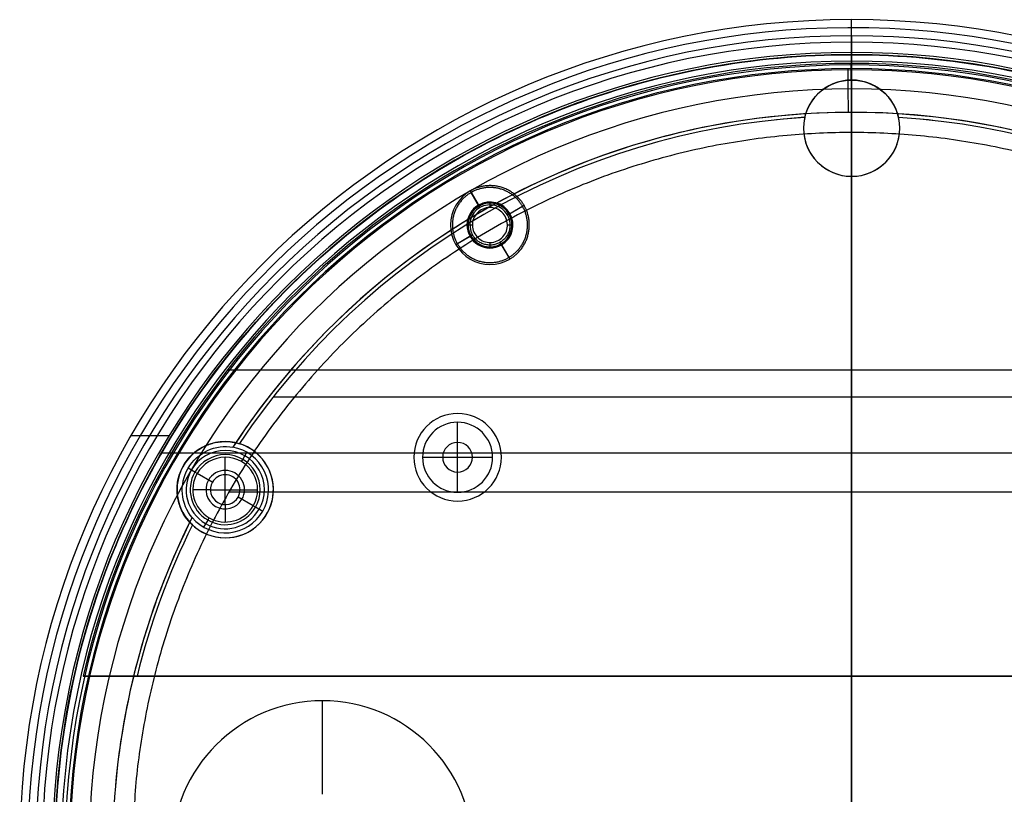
# Model space of a CAD drawing. Header units: millimetres. Extents: x 1995 to 3607, y -998 to -363.
# Tile 249 of 256: x 2416 to 2528, y -454 to -365. Entities that reach past the tile are written whole.
import ezdxf

# ---------------------------------------------------------------- set-up
doc = ezdxf.new("R2010")
doc.units = ezdxf.units.MM
doc.header["$MEASUREMENT"] = 0
doc.layers.add('Black Base', color=7, linetype='Continuous', true_color=0x000000)
doc.layers.add('Default', color=7, linetype='Continuous', true_color=0x000000)

# ---------------------------------------------------------------- blocks, each defined once
blk = doc.blocks.new('4')
at = {"layer": 'Default'}
for p, q in [((2510.52, -372.11, 908.06), (2510.52, -370.21, 908.06)), ((2510.52, -370.21, 923.06), (2510.52, -370.21, 908.06)), ((2510.52, -372.11, 908.06), (2510.52, -372.11, 927.44)), ((2505.02, -377.61, 929.06), (2505.02, -377.61, 908.06)), ((2516.02, -377.61, 929.06), (2516.02, -377.61, 908.06)), ((2510.52, -383.11, 929.06), (2510.52, -383.11, 908.06)), ((2510.52, -440.21, 929.06), (2510.52, -383.11, 929.06)), ((2510.52, -440.21, 908.06), (2510.52, -383.11, 908.06)), ((2439.28, -405.21, 908.06), (2581.76, -405.21, 908.06)), ((2444.48, -408.3, 929.06), (2576.56, -408.3, 929.06)), ((2465.52, -410.21, 929.06), (2465.52, -410.21, 908.06)), ((2438.99, -413.41, 908.06), (2438.99, -413.41, 928.87)), ((2460.52, -415.21, 929.06), (2460.52, -415.21, 908.06)), ((2470.52, -415.21, 929.06), (2470.52, -415.21, 908.06)), ((2433.49, -418.91, 928), (2433.49, -418.91, 908.06)), ((2444.49, -418.91, 929.06), (2444.49, -418.91, 908.06)), ((2465.52, -420.21, 908.06), (2465.52, -420.21, 929.06)), ((2438.99, -424.41, 929.06), (2438.99, -424.41, 908.06)), ((2598.27, -440.21, 918.56), (2422.77, -440.21, 918.56)), ((2510.52, -440.21, 929.06), (2510.52, -440.21, 908.06))]:
    blk.add_line(p, q, dxfattribs=at)
for centre, radius, start, end in [((2510.52, -460.21, 923.06), 90, 12.8396, 167.1604), ((2510.52, -460.21, 908.06), 90, 12.8396, 167.1604), ((2510.52, -460.21, 915.56), 90, 12.8396, 167.1604), ((2510.52, -377.61, 908.06), 5.5, 90, 270), ((2510.52, -377.61, 918.56), 5.5, 90, 270), ((2510.52, -377.61, 908.06), 5.5, 270, 90), ((2510.52, -377.61, 918.56), 5.5, 270, 90), ((2510.52, -460.21, 929.06), 84, 93.6592, 146.3408), ((2510.52, -460.21, 929.06), 84, 93.6592, 95.8554), ((2510.52, -377.61, 929.06), 5.5, 167.0906, 270), ((2510.52, -377.61, 929.06), 5.5, 270, 12.9094), ((2510.52, -460.21, 929.06), 84, 33.6592, 86.3408), ((2510.52, -460.21, 929.06), 84, 83.6716, 86.3408), ((2465.52, -415.21, 929.06), 5, 90, 270), ((2465.52, -415.21, 908.06), 5, 90, 270), ((2465.52, -415.21, 918.56), 5, 90, 270), ((2465.52, -415.21, 929.06), 5, 270, 90), ((2465.52, -415.21, 908.06), 5, 270, 90), ((2465.52, -415.21, 918.56), 5, 270, 90), ((2438.99, -418.91, 908.06), 5.5, 90, 270), ((2438.99, -418.91, 918.56), 5.5, 90, 270), ((2438.99, -418.91, 908.06), 5.5, 270, 90), ((2438.99, -418.91, 918.56), 5.5, 270, 90), ((2438.99, -418.91, 929.06), 5.5, 270, 72.9094), ((2510.52, -460.21, 929.06), 84, 153.6592, 166.2259), ((2510.52, -460.21, 929.06), 84, 153.6592, 166.2259), ((2438.99, -418.91, 929.06), 5.5, 227.0906, 270)]:
    blk.add_arc(centre, radius, start, end, dxfattribs=at)
at = {"layer": 'Default', "extrusion": (1, 0.000933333, 6.36947e-17)}
blk.add_arc((-378.56, 923.06, 2510.09), 6, 0, 46.903, dxfattribs=at)
at = {"layer": 'Default'}
for points, knots in [([(2505.16, -376.39, 929.06), (2505.41, -375.29, 929.06), (2506.09, -374.13, 928.71), (2508.01, -372.56, 927.87), (2509.24, -372.11, 927.44), (2510.52, -372.11, 927.44)], [0, 0, 0, 0, 0.502042, 0.502042, 1, 1, 1, 1]), ([(2510.52, -372.11, 927.44), (2511.79, -372.11, 927.44), (2513.02, -372.56, 927.87), (2514.95, -374.13, 928.71), (2515.63, -375.29, 929.06), (2515.88, -376.39, 929.06)], [0, 0, 0, 0, 0.497955, 0.497955, 1, 1, 1, 1]), ([(2435.24, -422.94, 929.06), (2434.54, -422.29, 929.06), (2434.24, -421.74, 928.9), (2433.78, -420.77, 928.63), (2433.66, -420.35, 928.48), (2433.5, -419.49, 928.19), (2433.47, -419.07, 928.04), (2433.52, -418.14, 927.75), (2433.58, -417.67, 927.6), (2434.39, -415.5, 927.29), (2435.47, -414.58, 927.71), (2436.68, -413.9, 928.16), (2437.07, -413.74, 928.31), (2437.93, -413.5, 928.6), (2438.38, -413.41, 928.74), (2438.99, -413.41, 928.87)], [0, 0, 0, 0, 0.121751, 0.121751, 0.243557, 0.243557, 0.364802, 0.364802, 0.486597, 0.486597, 0.750525, 0.750525, 0.875089, 0.875089, 1, 1, 1, 1])]:
    blk.add_open_spline(points, degree=3, knots=knots, dxfattribs=at)
for points, degree in [([(2438.99, -413.41, 928.87), (2439.53, -413.41, 928.99), (2440.07, -413.49, 929.06), (2440.6, -413.66, 929.06)], 3), ([(2422.77, -440.21, 908.06), (2510.52, -440.21, 908.06), (2598.27, -440.21, 908.06)], 2), ([(2428.94, -440.21, 929.06), (2428.39, -440.21, 929.06), (2427.33, -440.21, 928.93), (2425.78, -440.21, 928.3), (2424.51, -440.21, 927.33), (2423.52, -440.21, 926.08), (2422.9, -440.21, 924.57), (2422.77, -440.21, 923.57), (2422.77, -440.21, 923.06)], 3), ([(2422.77, -440.21, 923.06), (2422.77, -440.21, 915.56), (2422.77, -440.21, 908.06)], 2), ([(2592.1, -440.21, 929.06), (2510.52, -440.21, 929.06), (2428.94, -440.21, 929.06)], 2)]:
    blk.add_open_spline(points, degree=degree, dxfattribs=at)
blk = doc.blocks.new('3')
at = {"layer": 'Default'}
for p, q in [((2510.52, -369.22, 907.56), (2510.52, -551.21, 907.56)), ((2510.52, -369.22, 908.06), (2510.52, -551.21, 908.06)), ((2466.97, -384.78, 908.06), (2467.97, -386.51, 910.06)), ((2468.07, -386.69, 909.56), (2467.07, -384.96, 907.56)), ((2469.22, -386.17, 910.06), (2469.22, -386.67, 910.06)), ((2469.22, -386.38, 909.56), (2469.22, -386.67, 909.56)), ((2471.2, -387.53, 909.56), (2472.93, -386.53, 907.56)), ((2471.38, -387.42, 910.06), (2473.11, -386.42, 908.06)), ((2466.72, -388.67, 910.06), (2467.22, -388.67, 910.06)), ((2466.92, -388.67, 909.56), (2467.22, -388.67, 909.56)), ((2471.22, -388.67, 910.06), (2471.72, -388.67, 910.06)), ((2471.22, -388.67, 909.56), (2471.51, -388.67, 909.56)), ((2467.05, -389.92, 910.06), (2465.32, -390.92, 908.06)), ((2467.23, -389.82, 909.56), (2465.5, -390.82, 907.56)), ((2469.22, -390.67, 910.06), (2469.22, -391.17, 910.06)), ((2469.22, -390.67, 909.56), (2469.22, -390.97, 909.56)), ((2470.36, -390.66, 909.56), (2471.36, -392.39, 907.56)), ((2470.36, -390.66, 909.56), (2470.42, -390.76, 909.45)), ((2470.42, -390.76, 909.45), (2471.36, -392.39, 907.56)), ((2470.47, -390.84, 910.06), (2471.47, -392.57, 908.06)), ((2470.47, -390.84, 910.06), (2471.47, -392.57, 908.06))]:
    blk.add_line(p, q, dxfattribs=at)
for centre, radius, start, end in [((2469.22, -388.67, 908.06), 4.5, 120, 300), ((2469.22, -388.67, 909.93), 2.63, 120, 300), ((2469.22, -388.67, 909.33), 2.52, 120, 300), ((2469.22, -388.67, 910.06), 2.5, 120, 210), ((2469.22, -388.67, 909.93), 2.63, 300, 120), ((2469.22, -388.67, 909.33), 2.52, 300, 120), ((2469.22, -388.67, 910.06), 2.5, 30, 120), ((2469.22, -388.67, 910.06), 2.5, 300, 30), ((2469.22, -388.67, 910.06), 2.5, 210, 300)]:
    blk.add_arc(centre, radius, start, end, dxfattribs=at)
at = {"layer": 'Default', "extrusion": (-3.73672e-08, -1.39436e-07, 1)}
blk.add_arc((2469.22, -388.67, 909.56), 2.29, 120, 210, dxfattribs=at)
at = {"layer": 'Default', "extrusion": (1.3944e-07, -3.73557e-08, 1)}
blk.add_arc((2469.22, -388.67, 909.56), 2.29, 30, 120, dxfattribs=at)
at = {"layer": 'Default'}
for points in [[(2419.52, -460.21, 907.56), (2419.53, -454.55, 907.56), (2420.55, -443.44, 907.56), (2425.17, -427.16, 907.56), (2432.73, -412.02, 907.56), (2442.78, -398.68, 907.56), (2455.28, -387.24, 907.56), (2469.69, -378.31, 907.56), (2485.48, -372.18, 907.56), (2502.1, -369.08, 907.56), (2518.98, -369.09, 907.56), (2535.55, -372.19, 907.56), (2551.27, -378.27, 907.56), (2565.62, -387.14, 907.56), (2578.11, -398.52, 907.56), (2588.2, -411.83, 907.56), (2595.81, -426.99, 907.56), (2600.47, -443.34, 907.56), (2601.51, -454.52, 907.56), (2601.52, -460.21, 907.56)], [(2419.52, -460.21, 907.81), (2419.53, -454.55, 907.81), (2420.55, -443.44, 907.81), (2425.17, -427.16, 907.81), (2432.73, -412.02, 907.81), (2442.78, -398.68, 907.81), (2455.28, -387.24, 907.81), (2469.69, -378.31, 907.81), (2485.48, -372.18, 907.81), (2502.1, -369.08, 907.81), (2518.98, -369.09, 907.81), (2535.55, -372.19, 907.81), (2551.27, -378.27, 907.81), (2565.62, -387.14, 907.81), (2578.11, -398.52, 907.81), (2588.2, -411.83, 907.81), (2595.81, -426.99, 907.81), (2600.47, -443.34, 907.81), (2601.51, -454.52, 907.81), (2601.52, -460.21, 907.81)], [(2502.14, -369.6, 907.56), (2502.14, -369.6, 907.72), (2502.14, -369.6, 907.89), (2502.14, -369.6, 908.06)], [(2518.93, -369.6, 907.56), (2518.93, -369.6, 907.72), (2518.93, -369.6, 907.89), (2518.93, -369.6, 908.06)], [(2485.62, -372.69, 907.56), (2485.62, -372.69, 907.72), (2485.62, -372.69, 907.89), (2485.62, -372.69, 908.06)], [(2469.92, -378.77, 907.56), (2469.92, -378.77, 907.72), (2469.92, -378.77, 907.89), (2469.92, -378.77, 908.06)], [(2470.95, -387.67, 909.56), (2470.8, -387.44, 909.56), (2470.46, -387.04, 909.56), (2469.75, -386.69, 909.56), (2468.95, -386.64, 909.56), (2468.46, -386.81, 909.56), (2468.22, -386.94, 909.56)], [(2470.95, -387.67, 910.06), (2470.8, -387.44, 910.06), (2470.46, -387.04, 910.06), (2469.75, -386.69, 910.06), (2468.95, -386.64, 910.06), (2468.46, -386.81, 910.06), (2468.22, -386.94, 910.06)], [(2470.95, -387.67, 909.81), (2470.8, -387.44, 909.81), (2470.46, -387.04, 909.81), (2469.75, -386.69, 909.81), (2468.95, -386.64, 909.81), (2468.46, -386.81, 909.81), (2468.22, -386.94, 909.81)], [(2468.96, -386.69, 909.56), (2468.96, -386.69, 909.72), (2468.96, -386.69, 909.89), (2468.96, -386.69, 910.06)], [(2469.73, -386.74, 909.56), (2469.73, -386.74, 909.72), (2469.73, -386.74, 909.89), (2469.73, -386.74, 910.06)], [(2455.6, -387.66, 907.56), (2455.6, -387.66, 907.72), (2455.6, -387.66, 907.89), (2455.6, -387.66, 908.06)], [(2468.22, -386.94, 909.56), (2467.98, -387.09, 909.56), (2467.59, -387.43, 909.56), (2467.23, -388.14, 909.56), (2467.18, -388.94, 909.56), (2467.35, -389.43, 909.56), (2467.48, -389.67, 909.56)], [(2468.22, -386.94, 910.06), (2467.98, -387.09, 910.06), (2467.59, -387.43, 910.06), (2467.23, -388.14, 910.06), (2467.18, -388.94, 910.06), (2467.35, -389.43, 910.06), (2467.48, -389.67, 910.06)], [(2468.22, -386.94, 909.81), (2467.98, -387.09, 909.81), (2467.59, -387.43, 909.81), (2467.23, -388.14, 909.81), (2467.18, -388.94, 909.81), (2467.35, -389.43, 909.81), (2467.48, -389.67, 909.81)], [(2467.63, -387.46, 909.56), (2467.63, -387.46, 909.72), (2467.63, -387.46, 909.89), (2467.63, -387.46, 910.06)], [(2468.22, -386.94, 910.06), (2468.22, -386.94, 909.89), (2468.22, -386.94, 909.72), (2468.22, -386.94, 909.56)], [(2468.22, -386.94, 909.56), (2468.22, -386.94, 909.72), (2468.22, -386.94, 909.89), (2468.22, -386.94, 910.06)], [(2470.22, -390.41, 910.06), (2470.45, -390.26, 910.06), (2470.85, -389.92, 910.06), (2471.2, -389.21, 910.06), (2471.25, -388.41, 910.06), (2471.08, -387.92, 910.06), (2470.95, -387.67, 910.06)], [(2470.22, -390.41, 909.56), (2470.45, -390.26, 909.56), (2470.85, -389.92, 909.56), (2471.2, -389.21, 909.56), (2471.25, -388.41, 909.56), (2471.08, -387.92, 909.56), (2470.95, -387.67, 909.56)], [(2470.22, -390.41, 909.81), (2470.45, -390.26, 909.81), (2470.85, -389.92, 909.81), (2471.2, -389.21, 909.81), (2471.25, -388.41, 909.81), (2471.08, -387.92, 909.81), (2470.95, -387.67, 909.81)], [(2470.43, -387.08, 909.56), (2470.43, -387.08, 909.72), (2470.43, -387.08, 909.89), (2470.43, -387.08, 910.06)], [(2470.95, -387.67, 909.56), (2470.95, -387.67, 909.72), (2470.95, -387.67, 909.89), (2470.95, -387.67, 910.06)], [(2470.95, -387.67, 909.56), (2470.95, -387.67, 909.72), (2470.95, -387.67, 909.89), (2470.95, -387.67, 910.06)], [(2467.23, -388.93, 909.56), (2467.23, -388.93, 909.72), (2467.23, -388.93, 909.89), (2467.23, -388.93, 910.06)], [(2467.28, -388.16, 909.56), (2467.28, -388.16, 909.72), (2467.28, -388.16, 909.89), (2467.28, -388.16, 910.06)], [(2471.2, -388.42, 909.56), (2471.2, -388.42, 909.72), (2471.2, -388.42, 909.89), (2471.2, -388.42, 910.06)], [(2467.48, -389.67, 909.56), (2467.63, -389.91, 909.56), (2467.97, -390.3, 909.56), (2468.68, -390.66, 909.56), (2469.48, -390.71, 909.56), (2469.97, -390.54, 909.56), (2470.22, -390.41, 909.56)], [(2467.48, -389.67, 910.06), (2467.63, -389.91, 910.06), (2467.97, -390.3, 910.06), (2468.68, -390.66, 910.06), (2469.48, -390.71, 910.06), (2469.97, -390.54, 910.06), (2470.22, -390.41, 910.06)], [(2467.48, -389.67, 909.56), (2467.48, -389.67, 909.72), (2467.48, -389.67, 909.89), (2467.48, -389.67, 910.06)], [(2467.48, -389.67, 909.81), (2467.63, -389.91, 909.81), (2467.97, -390.3, 909.81), (2468.68, -390.66, 909.81), (2469.48, -390.71, 909.81), (2469.97, -390.54, 909.81), (2470.22, -390.41, 909.81)], [(2467.48, -389.67, 909.56), (2467.48, -389.67, 909.72), (2467.48, -389.67, 909.89), (2467.48, -389.67, 910.06)], [(2470.81, -389.89, 909.56), (2470.81, -389.89, 909.72), (2470.81, -389.89, 909.89), (2470.81, -389.89, 910.06)], [(2471.15, -389.19, 909.56), (2471.15, -389.19, 909.72), (2471.15, -389.19, 909.89), (2471.15, -389.19, 910.06)], [(2468, -390.26, 909.56), (2468, -390.26, 909.72), (2468, -390.26, 909.89), (2468, -390.26, 910.06)], [(2468.7, -390.61, 909.56), (2468.7, -390.61, 909.72), (2468.7, -390.61, 909.89), (2468.7, -390.61, 910.06)], [(2469.47, -390.66, 909.56), (2469.47, -390.66, 909.72), (2469.47, -390.66, 909.89), (2469.47, -390.66, 910.06)], [(2470.22, -390.41, 910.06), (2470.22, -390.41, 909.89), (2470.22, -390.41, 909.72), (2470.22, -390.41, 909.56)], [(2470.22, -390.41, 909.56), (2470.22, -390.41, 909.72), (2470.22, -390.41, 909.89), (2470.22, -390.41, 910.06)], [(2443.19, -399, 907.56), (2443.19, -399, 907.72), (2443.19, -399, 907.89), (2443.19, -399, 908.06)], [(2433.14, -412.32, 907.56), (2433.14, -412.32, 907.72), (2433.14, -412.32, 907.89), (2433.14, -412.32, 908.06)], [(2425.66, -427.35, 907.56), (2425.66, -427.35, 907.72), (2425.66, -427.35, 907.89), (2425.66, -427.35, 908.06)], [(2421.07, -443.5, 907.56), (2421.07, -443.5, 907.72), (2421.07, -443.5, 907.89), (2421.07, -443.5, 908.06)]]:
    blk.add_open_spline(points, degree=3, dxfattribs=at)
blk.add_open_spline([(2601.52, -460.21, 908.06), (2601.51, -454.52, 908.06), (2600.47, -443.34, 908.06), (2595.81, -426.99, 908.06), (2588.2, -411.83, 908.06), (2578.11, -398.52, 908.06), (2565.62, -387.14, 908.06), (2551.27, -378.27, 908.06), (2535.55, -372.19, 908.06), (2518.98, -369.09, 908.06), (2502.1, -369.08, 908.06), (2485.48, -372.18, 908.06), (2469.69, -378.31, 908.06), (2455.28, -387.24, 908.06), (2442.78, -398.68, 908.06), (2432.73, -412.02, 908.06), (2425.17, -427.16, 908.06), (2420.55, -443.44, 908.06), (2419.53, -454.55, 908.06), (2419.52, -460.21, 908.06)], degree=3, knots=[-1, -1, -1, -1, -0.941176, -0.882353, -0.823529, -0.764706, -0.705882, -0.647059, -0.588235, -0.529412, -0.470588, -0.411765, -0.352941, -0.294118, -0.235294, -0.176471, -0.117647, -0.058824, 0, 0, 0, 0], dxfattribs=at)
for points, weights, knots in [([(2471.47, -392.57, 908.06), (2475.36, -390.32, 908.06), (2473.11, -386.42, 908.06), (2470.86, -382.53, 908.06), (2466.97, -384.78, 908.06)], [1, 0.707106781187, 1, 0.707106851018, 0.999999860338], [0, 0, 0, 7.068584, 7.068584, 14.137167, 14.137167, 14.137167]), ([(2471.36, -392.39, 907.56), (2475.08, -390.25, 907.56), (2472.93, -386.53, 907.56), (2470.79, -382.81, 907.56), (2467.07, -384.96, 907.56)], [1, 0.707106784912, 1, 0.707106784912, 1], [0, 0, 0, 6.743252, 6.743252, 13.486505, 13.486505, 13.486505]), ([(2467.07, -384.96, 907.56), (2463.35, -387.1, 907.56), (2465.5, -390.82, 907.56), (2467.64, -394.54, 907.56), (2471.36, -392.39, 907.56)], [1, 0.707106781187, 1, 0.707106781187, 1], [0, 0, 0, 6.743253, 6.743253, 13.486505, 13.486505, 13.486505])]:
    blk.add_rational_spline(points, weights, degree=2, knots=knots, dxfattribs=at)
for points, weights in [([(2471.2, -387.53, 909.56), (2472.35, -389.51, 909.56), (2470.36, -390.66, 909.56)], [0.999999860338, 0.707106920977, 0.999999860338]), ([(2470.36, -390.66, 909.56), (2468.38, -391.81, 909.56), (2467.23, -389.82, 909.56)], [1, 0.707106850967, 0.999999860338])]:
    blk.add_rational_spline(points, weights, degree=2, dxfattribs=at)
blk = doc.blocks.new('2')
at = {"layer": 'Default'}
for p, q in [((2510.52, -369.21, 905.56), (2510.52, -369.21, 907.56)), ((2510.52, -551.21, 905.56), (2510.52, -369.21, 905.56)), ((2510.52, -369.21, 907.56), (2510.52, -460.21, 907.56)), ((2431.71, -414.71, 907.56), (2589.33, -414.71, 907.56))]:
    blk.add_line(p, q, dxfattribs=at)
for centre in [(2510.52, -460.21, 905.56), (2510.52, -460.21, 907.56), (2510.52, -460.21, 906.56)]:
    blk.add_arc(centre, 91, 0, 180, dxfattribs=at)
blk = doc.blocks.new('1')
at = {"layer": 'Default'}
for p, q in [((2510.52, -367.06, 922.35), (2510.52, -365.22, 907.36)), ((2510.52, -368.96, 907.36), (2510.52, -365.22, 907.36)), ((2510.52, -369.96, 908.06), (2510.52, -368.96, 908.06)), ((2510.52, -368.96, 908.06), (2510.52, -368.96, 907.36)), ((2510.52, -370.82, 924.32), (2510.52, -369.96, 908.06)), ((2510.52, -537.87, 929.06), (2510.52, -375.81, 929.06)), ((2510.52, -460.21, 932.36), (2510.52, -378.11, 932.36)), ((2465.52, -411.21, 917.06), (2465.52, -411.21, 929.06)), ((2465.52, -413.51, 917.06), (2465.52, -411.21, 917.06)), ((2428.25, -412.71, 907.36), (2432.61, -412.71, 907.36)), ((2465.52, -413.51, 929.06), (2465.52, -413.51, 917.06)), ((2465.52, -416.91, 929.06), (2465.52, -413.51, 929.06)), ((2440.99, -415.45, 911.06), (2441.46, -414.63, 929.06)), ((2438.99, -417.21, 913.06), (2438.99, -415.21, 911.06)), ((2440.84, -415.71, 911.06), (2440.99, -415.45, 911.06)), ((2461.52, -415.21, 917.06), (2463.82, -415.21, 917.06)), ((2461.52, -415.21, 929.06), (2461.52, -415.21, 917.06)), ((2463.82, -415.21, 929.06), (2467.22, -415.21, 929.06)), ((2463.82, -415.21, 929.06), (2463.82, -415.21, 917.06)), ((2467.22, -415.21, 917.06), (2469.52, -415.21, 917.06)), ((2467.22, -415.21, 929.06), (2467.22, -415.21, 917.06)), ((2469.52, -415.21, 929.06), (2469.52, -415.21, 917.06)), ((2435.52, -416.91, 911.06), (2434.75, -416.47, 927.99)), ((2435.78, -417.06, 911.06), (2435.52, -416.91, 911.06)), ((2437.51, -418.06, 913.06), (2435.78, -417.06, 911.06)), ((2465.52, -416.91, 917.06), (2465.52, -416.91, 929.06)), ((2465.52, -419.21, 917.06), (2465.52, -416.91, 917.06)), ((2437.51, -418.06, 929.06), (2437.51, -418.06, 913.06)), ((2438.99, -420.61, 929.06), (2438.99, -417.21, 929.06)), ((2438.99, -417.21, 929.06), (2438.99, -417.21, 913.06)), ((2437.29, -418.91, 913.06), (2435.29, -418.91, 911.06)), ((2437.29, -418.91, 929.06), (2440.69, -418.91, 929.06)), ((2437.29, -418.91, 929.06), (2437.29, -418.91, 913.06)), ((2439.42, -419.16, 932.36), (2581.62, -419.16, 932.36)), ((2440.69, -418.91, 913.06), (2442.69, -418.91, 911.06)), ((2440.69, -418.91, 929.06), (2440.69, -418.91, 913.06)), ((2465.52, -419.21, 917.06), (2465.52, -419.21, 929.06)), ((2440.46, -419.76, 913.06), (2440.46, -419.76, 929.06)), ((2442.19, -420.76, 911.06), (2440.46, -419.76, 913.06)), ((2438.99, -420.61, 929.06), (2438.99, -420.61, 913.06)), ((2438.99, -420.61, 913.06), (2438.99, -422.61, 911.06)), ((2442.45, -420.91, 911.06), (2442.19, -420.76, 911.06)), ((2443.27, -421.39, 929.06), (2442.45, -420.91, 911.06)), ((2436.99, -422.38, 911.06), (2436.51, -423.2, 929.06)), ((2436.99, -422.38, 911.06), (2437.14, -422.12, 911.06))]:
    blk.add_line(p, q, dxfattribs=at)
for centre, radius, start, end in [((2510.52, -460.21, 907.36), 95, 0, 180), ((2510.52, -460.21, 914.85), 94.08, 0, 177.613), ((2510.52, -460.21, 922.35), 93.16, 360, 180), ((2510.52, -460.21, 925.24), 92.42, 0, 180), ((2510.52, -460.21, 907.36), 91.25, 0, 180), ((2510.52, -460.21, 908.06), 91.25, 0, 180), ((2510.52, -460.21, 907.71), 91.25, 0, 180), ((2510.52, -460.21, 927.85), 90.98, 0, 180), ((2510.52, -460.21, 908.06), 90.25, 360, 180), ((2510.52, -460.21, 916.19), 89.82, 360, 177.4696), ((2510.52, -460.21, 924.32), 89.4, 360, 180), ((2510.52, -460.21, 929.71), 89.26, 0, 180), ((2510.52, -460.21, 931.17), 87.08, 0, 180), ((2510.52, -460.21, 929.06), 84.4, 33.1584, 146.8416), ((2510.52, -460.21, 929.06), 84.4, 67.4707, 146.8416), ((2465.52, -415.21, 929.06), 4, 90, 270), ((2465.52, -415.21, 917.06), 4, 90, 270), ((2465.52, -415.21, 923.06), 4, 90, 270), ((2465.52, -415.21, 929.06), 4, 270, 90), ((2465.52, -415.21, 917.06), 4, 270, 90), ((2465.52, -415.21, 923.06), 4, 270, 90), ((2465.52, -415.21, 929.06), 1.7, 90, 270), ((2465.52, -415.21, 917.06), 1.7, 90, 270), ((2465.52, -415.21, 923.06), 1.7, 90, 270), ((2465.52, -415.21, 929.06), 1.7, 270, 90), ((2465.52, -415.21, 917.06), 1.7, 270, 90), ((2465.52, -415.21, 923.06), 1.7, 270, 90), ((2438.99, -418.91, 920.06), 4.47, 330, 150), ((2438.99, -418.91, 929.06), 4.94, 330, 79.8235), ((2438.99, -418.91, 911.06), 4, 330, 150), ((2438.99, -418.91, 911.06), 3.7, 330, 150), ((2438.99, -418.91, 920.06), 4.47, 150, 330), ((2438.99, -418.91, 911.06), 4, 150, 330), ((2438.99, -418.91, 911.06), 3.7, 150, 330), ((2438.99, -418.91, 912.56), 2.2, 330, 150), ((2438.99, -418.91, 912.56), 2.2, 150, 330), ((2438.99, -418.91, 913.06), 1.7, 150, 330), ((2438.99, -418.91, 929.06), 1.7, 150, 330), ((2438.99, -418.91, 921.06), 1.7, 150, 330), ((2438.99, -418.91, 913.06), 1.7, 330, 150), ((2438.99, -418.91, 929.06), 1.7, 330, 150), ((2438.99, -418.91, 921.06), 1.7, 330, 150), ((2438.99, -418.91, 929.06), 4.94, 220.1765, 330), ((2510.52, -460.21, 929.06), 84.4, 153.1584, 180), ((2510.52, -460.21, 929.06), 84.4, 153.1584, 174.8949), ((2450.1, -460.21, 932.36), 17.18, 360, 180)]:
    blk.add_arc(centre, radius, start, end, dxfattribs=at)
at = {"layer": 'Default', "extrusion": (0.999988, 0.004864, -3.47632e-15)}
blk.add_arc((-388.02, 924.06, 2508.25), 5, 3, 90, dxfattribs=at)
at = {"layer": 'Default', "extrusion": (1, -9.6912e-14, -1.13687e-14)}
blk.add_arc((-443.03, 946.26, 2450.1), 13.91, 219.8253, 269.9997, dxfattribs=at)
at = {"layer": 'Default'}
for points, knots in [([(2510.52, -367.06, 922.35), (2510.52, -367.18, 923.33), (2510.52, -367.68, 925.29), (2510.52, -369.05, 927.78), (2510.52, -370.88, 929.78), (2510.52, -373.82, 931.76), (2510.52, -376.45, 932.36), (2510.52, -378.11, 932.36)], [0.171686, 0.171686, 0.171686, 0.171686, 3.208959, 6.246237, 8.804019, 11.361801, 16.477132, 16.477132, 16.477132, 16.477132]), ([(2434.75, -416.47, 927.99), (2435.27, -415.58, 927.99), (2436.05, -414.87, 928.26), (2437.87, -414.01, 928.8), (2438.92, -413.88, 929.06), (2439.86, -414.05, 929.06)], [0, 0, 0, 0, 0.498369, 0.498369, 1, 1, 1, 1]), ([(2435.21, -422.1, 929.06), (2434.6, -421.38, 929.06), (2434.18, -420.4, 928.8), (2434.01, -418.4, 928.26), (2434.24, -417.36, 927.99), (2434.75, -416.47, 927.99)], [0, 0, 0, 0, 0.501686, 0.501686, 1, 1, 1, 1])]:
    blk.add_open_spline(points, degree=3, knots=knots, dxfattribs=at)
blk.add_rational_spline([(2592.62, -460.21, 932.36), (2592.62, -378.11, 932.36), (2510.52, -378.11, 932.36), (2428.42, -378.11, 932.36), (2428.42, -460.21, 932.36)], [0.999999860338, 0.707106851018, 1, 0.707106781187, 1], degree=2, knots=[-257.932929, -257.932929, -257.932929, -128.96648, -128.96648, 0, 0, 0], dxfattribs=at)

msp = doc.modelspace()

# ---------------------------------------------------------------- block references
at = {"layer": 'Black Base'}
for name in ['1', '3', '2', '4']:
    msp.add_blockref(name, (0, 0), dxfattribs=at)

doc.saveas('drawing.dxf')
